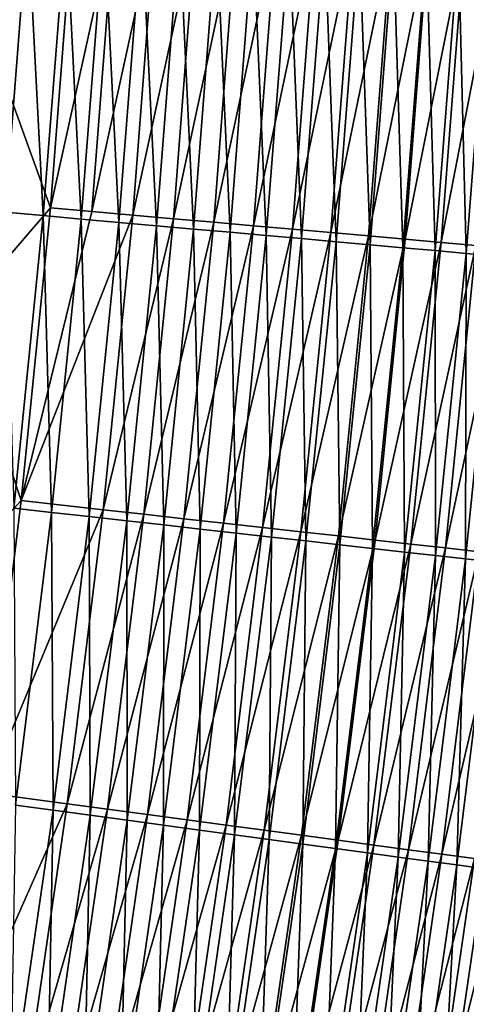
# Model space of a CAD drawing. Header units: metres. Extents: x 0 to 1400, y -1400 to 0.
# Tile 248 of 256: x 1234 to 1252, y -598 to -557. Entities that reach past the tile are written whole.
import ezdxf

# ---------------------------------------------------------------- set-up
doc = ezdxf.new("R2010")
doc.units = ezdxf.units.M

msp = doc.modelspace()

# ---------------------------------------------------------------- linework, layer by layer
at = {"layer": 'None'}
for points in [[(1232.203735, -556.849731, -503.477753), (1232.973145, -544.664795, -503.477753), (1235.947021, -552.230225, -503.316589)], [(1232.209473, -556.840393, -500.477753), (1234.044312, -552.459351, -500.441071), (1232.975708, -544.660522, -500.477753)], [(1232.203735, -556.849731, -503.477753), (1235.947021, -552.230225, -503.316589), (1234.99707, -564.553406, -503.31662)], [(1234.99707, -564.553406, -503.31662), (1235.947021, -552.230225, -503.316589), (1237.681763, -552.342346, -503.115417)], [(1234.99707, -564.553406, -503.31662), (1237.681763, -552.342346, -503.115417), (1236.728394, -564.706299, -503.115479)], [(1236.728394, -564.706299, -503.115479), (1237.681763, -552.342346, -503.115417), (1239.407715, -552.453857, -502.834778)], [(1233.09021, -564.736328, -500.441071), (1234.044312, -552.459351, -500.441071), (1232.209473, -556.840393, -500.477753)], [(1234.689209, -564.878906, -500.329926), (1234.044312, -552.459351, -500.441071), (1233.09021, -564.736328, -500.441071)], [(1234.689209, -564.878906, -500.329926), (1235.64624, -552.564209, -500.329926), (1234.044312, -552.459351, -500.441071)], [(1236.284058, -565.021179, -500.144897), (1235.64624, -552.564209, -500.329926), (1234.689209, -564.878906, -500.329926)], [(1236.284058, -565.021179, -500.144897), (1237.244263, -552.668762, -500.144928), (1235.64624, -552.564209, -500.329926)], [(1237.87085, -565.162659, -499.886658), (1237.244263, -552.668762, -500.144928), (1236.284058, -565.021179, -500.144897)], [(1236.728394, -564.706299, -503.115479), (1239.407715, -552.453857, -502.834778), (1238.45105, -564.858398, -502.834839)], [(1237.87085, -565.162659, -499.886658), (1238.834106, -552.772827, -499.886658), (1237.244263, -552.668762, -500.144928)], [(1238.45105, -564.858398, -502.834839), (1239.407715, -552.453857, -502.834778), (1241.120483, -552.564514, -502.475311)], [(1238.45105, -564.858398, -502.834839), (1241.120483, -552.564514, -502.475311), (1240.160645, -565.009338, -502.475372)], [(1240.160645, -565.009338, -502.475372), (1241.120483, -552.564514, -502.475311), (1242.815918, -552.674072, -502.037659)], [(1240.160645, -565.009338, -502.475372), (1242.815918, -552.674072, -502.037659), (1241.852783, -565.158752, -502.037781)], [(1241.852783, -565.158752, -502.037781), (1242.815918, -552.674072, -502.037659), (1244.489624, -552.782166, -501.522552)], [(1239.445557, -565.303101, -499.555786), (1238.834106, -552.772827, -499.886658), (1237.87085, -565.162659, -499.886658)], [(1239.445557, -565.303101, -499.555786), (1240.411987, -552.876099, -499.555817), (1238.834106, -552.772827, -499.886658)], [(1241.004272, -565.442078, -499.152893), (1240.411987, -552.876099, -499.555817), (1239.445557, -565.303101, -499.555786)], [(1241.004272, -565.442078, -499.152893), (1241.973755, -552.978333, -499.152924), (1240.411987, -552.876099, -499.555817)], [(1242.542969, -565.579346, -498.678619), (1241.973755, -552.978333, -499.152924), (1241.004272, -565.442078, -499.152893)], [(1241.852783, -565.158752, -502.037781), (1244.489624, -552.782166, -501.522552), (1243.523315, -565.306213, -501.522675)], [(1242.542969, -565.579346, -498.678619), (1243.515503, -553.079224, -498.67865), (1241.973755, -552.978333, -499.152924)], [(1244.057739, -565.714417, -498.133575), (1243.515503, -553.079224, -498.67865), (1242.542969, -565.579346, -498.678619)], [(1244.057739, -565.714417, -498.133575), (1245.033203, -553.178589, -498.133606), (1243.515503, -553.079224, -498.67865)], [(1243.523315, -565.306213, -501.522675), (1244.489624, -552.782166, -501.522552), (1246.137207, -552.888672, -500.930634)], [(1246.137207, -552.888672, -500.930634), (1245.167725, -565.451416, -500.930756), (1243.523315, -565.306213, -501.522675)], [(1247.754517, -552.993164, -500.262787), (1245.167725, -565.451416, -500.930756), (1246.137207, -552.888672, -500.930634)], [(1245.167725, -565.451416, -500.930756), (1247.754517, -552.993164, -500.262787), (1246.781982, -565.593994, -500.262939)], [(1246.781982, -565.593994, -500.262939), (1247.754517, -552.993164, -500.262787), (1249.338501, -553.09552, -499.520782)], [(1246.781982, -565.593994, -500.262939), (1249.338501, -553.09552, -499.520782), (1248.362793, -565.733582, -499.520935)], [(1248.362793, -565.733582, -499.520935), (1249.338501, -553.09552, -499.520782), (1250.885986, -553.195557, -498.706665)], [(1245.5448, -565.847046, -497.518585), (1245.033203, -553.178589, -498.133606), (1244.057739, -565.714417, -498.133575)], [(1245.5448, -565.847046, -497.518585), (1246.523071, -553.276123, -497.518585), (1245.033203, -553.178589, -498.133606)], [(1247.000977, -565.976929, -496.835236), (1246.523071, -553.276123, -497.518585), (1245.5448, -565.847046, -497.518585)], [(1247.000977, -565.976929, -496.835236), (1247.982178, -553.371643, -496.835266), (1246.523071, -553.276123, -497.518585)], [(1248.423828, -566.103821, -496.085449), (1247.982178, -553.371643, -496.835266), (1247.000977, -565.976929, -496.835236)], [(1248.423828, -566.103821, -496.085449), (1249.407715, -553.464966, -496.08548), (1247.982178, -553.371643, -496.835266)], [(1248.362793, -565.733582, -499.520935), (1250.885986, -553.195557, -498.706665), (1249.907349, -565.869995, -498.706818)], [(1249.810303, -566.227478, -495.271057), (1249.407715, -553.464966, -496.08548), (1248.423828, -566.103821, -496.085449)], [(1249.810303, -566.227478, -495.271057), (1250.796997, -553.555908, -495.271057), (1249.407715, -553.464966, -496.08548)], [(1251.157837, -566.347717, -494.39386), (1250.796997, -553.555908, -495.271057), (1249.810303, -566.227478, -495.271057)], [(1249.907349, -565.869995, -498.706818), (1250.885986, -553.195557, -498.706665), (1252.394043, -553.292969, -497.822388)], [(1249.907349, -565.869995, -498.706818), (1252.394043, -553.292969, -497.822388), (1251.412598, -566.00293, -497.822571)], [(1251.157837, -566.347717, -494.39386), (1252.147095, -553.644287, -494.39389), (1250.796997, -553.555908, -495.271057)], [(1251.412598, -566.00293, -497.822571), (1252.394043, -553.292969, -497.822388), (1253.859619, -553.387695, -496.870026)], [(1251.412598, -566.00293, -497.822571), (1253.859619, -553.387695, -496.870026), (1252.875366, -566.13208, -496.870209)], [(1252.463501, -566.464172, -493.45578), (1252.147095, -553.644287, -494.39389), (1251.157837, -566.347717, -494.39386)], [(1252.463501, -566.464172, -493.45578), (1253.455444, -553.72998, -493.45578), (1252.147095, -553.644287, -494.39389)], [(1253.724731, -566.57666, -492.458649), (1253.455444, -553.72998, -493.45578), (1252.463501, -566.464172, -493.45578)], [(1231.14978, -569.012939, -503.477753), (1232.203735, -556.849731, -503.477753), (1234.99707, -564.553406, -503.31662)], [(1231.14978, -569.012939, -503.477753), (1234.99707, -564.553406, -503.31662), (1233.764282, -576.862427, -503.31662)], [(1233.449707, -577.17865, -500.329895), (1234.689209, -564.878906, -500.329926), (1233.09021, -564.736328, -500.441071)], [(1233.764282, -576.862427, -503.31662), (1234.99707, -564.553406, -503.31662), (1236.728394, -564.706299, -503.115479)], [(1233.764282, -576.862427, -503.31662), (1236.728394, -564.706299, -503.115479), (1238.45105, -564.858398, -502.834839)], [(1235.040649, -577.357666, -500.144867), (1234.689209, -564.878906, -500.329926), (1233.449707, -577.17865, -500.329895)], [(1233.764282, -576.862427, -503.31662), (1238.45105, -564.858398, -502.834839), (1237.210083, -577.246948, -502.834869)], [(1235.040649, -577.357666, -500.144867), (1236.284058, -565.021179, -500.144897), (1234.689209, -564.878906, -500.329926)], [(1236.623535, -577.535767, -499.886597), (1236.284058, -565.021179, -500.144897), (1235.040649, -577.357666, -500.144867)], [(1236.623535, -577.535767, -499.886597), (1237.87085, -565.162659, -499.886658), (1236.284058, -565.021179, -500.144897)], [(1238.194458, -577.712524, -499.555695), (1237.87085, -565.162659, -499.886658), (1236.623535, -577.535767, -499.886597)], [(1237.210083, -577.246948, -502.834869), (1238.45105, -564.858398, -502.834839), (1240.160645, -565.009338, -502.475372)], [(1237.210083, -577.246948, -502.834869), (1240.160645, -565.009338, -502.475372), (1238.915527, -577.437317, -502.475403)], [(1238.194458, -577.712524, -499.555695), (1239.445557, -565.303101, -499.555786), (1237.87085, -565.162659, -499.886658)], [(1238.915527, -577.437317, -502.475403), (1240.160645, -565.009338, -502.475372), (1241.852783, -565.158752, -502.037781)], [(1238.915527, -577.437317, -502.475403), (1241.852783, -565.158752, -502.037781), (1240.603638, -577.625671, -502.037781)], [(1240.603638, -577.625671, -502.037781), (1241.852783, -565.158752, -502.037781), (1243.523315, -565.306213, -501.522675)], [(1239.74939, -577.887512, -499.152802), (1239.445557, -565.303101, -499.555786), (1238.194458, -577.712524, -499.555695)], [(1239.74939, -577.887512, -499.152802), (1241.004272, -565.442078, -499.152893), (1239.445557, -565.303101, -499.555786)], [(1241.284424, -578.060242, -498.678497), (1241.004272, -565.442078, -499.152893), (1239.74939, -577.887512, -499.152802)], [(1243.523315, -565.306213, -501.522675), (1242.27002, -577.811646, -501.522675), (1240.603638, -577.625671, -502.037781)], [(1241.284424, -578.060242, -498.678497), (1242.542969, -565.579346, -498.678619), (1241.004272, -565.442078, -499.152893)], [(1242.79541, -578.230286, -498.133392), (1242.542969, -565.579346, -498.678619), (1241.284424, -578.060242, -498.678497)], [(1245.167725, -565.451416, -500.930756), (1242.27002, -577.811646, -501.522675), (1243.523315, -565.306213, -501.522675)], [(1242.27002, -577.811646, -501.522675), (1245.167725, -565.451416, -500.930756), (1243.9104, -577.994751, -500.930725)], [(1242.79541, -578.230286, -498.133392), (1244.057739, -565.714417, -498.133575), (1242.542969, -565.579346, -498.678619)], [(1243.9104, -577.994751, -500.930725), (1245.167725, -565.451416, -500.930756), (1246.781982, -565.593994, -500.262939)], [(1243.9104, -577.994751, -500.930725), (1246.781982, -565.593994, -500.262939), (1245.520874, -578.1745, -500.262878)], [(1245.520874, -578.1745, -500.262878), (1246.781982, -565.593994, -500.262939), (1248.362793, -565.733582, -499.520935)], [(1244.278809, -578.397217, -497.518372), (1244.057739, -565.714417, -498.133575), (1242.79541, -578.230286, -498.133392)], [(1244.278809, -578.397217, -497.518372), (1245.5448, -565.847046, -497.518585), (1244.057739, -565.714417, -498.133575)], [(1245.731445, -578.56073, -496.834991), (1245.5448, -565.847046, -497.518585), (1244.278809, -578.397217, -497.518372)], [(1245.520874, -578.1745, -500.262878), (1248.362793, -565.733582, -499.520935), (1247.0979, -578.350464, -499.520874)], [(1245.731445, -578.56073, -496.834991), (1247.000977, -565.976929, -496.835236), (1245.5448, -565.847046, -497.518585)], [(1247.150757, -578.720459, -496.085175), (1247.000977, -565.976929, -496.835236), (1245.731445, -578.56073, -496.834991)], [(1247.150757, -578.720459, -496.085175), (1248.423828, -566.103821, -496.085449), (1247.000977, -565.976929, -496.835236)], [(1247.0979, -578.350464, -499.520874), (1248.362793, -565.733582, -499.520935), (1249.907349, -565.869995, -498.706818)], [(1247.0979, -578.350464, -499.520874), (1249.907349, -565.869995, -498.706818), (1248.638672, -578.522461, -498.706696)], [(1248.638672, -578.522461, -498.706696), (1249.907349, -565.869995, -498.706818), (1251.412598, -566.00293, -497.822571)], [(1248.638672, -578.522461, -498.706696), (1251.412598, -566.00293, -497.822571), (1250.140259, -578.690063, -497.822418)], [(1250.140259, -578.690063, -497.822418), (1251.412598, -566.00293, -497.822571), (1252.875366, -566.13208, -496.870209)], [(1248.533936, -578.876099, -495.270721), (1248.423828, -566.103821, -496.085449), (1247.150757, -578.720459, -496.085175)], [(1248.533936, -578.876099, -495.270721), (1249.810303, -566.227478, -495.271057), (1248.423828, -566.103821, -496.085449)], [(1249.878052, -579.027405, -494.393494), (1249.810303, -566.227478, -495.271057), (1248.533936, -578.876099, -495.270721)], [(1249.878052, -579.027405, -494.393494), (1251.157837, -566.347717, -494.39386), (1249.810303, -566.227478, -495.271057)], [(1251.180664, -579.174011, -493.455383), (1251.157837, -566.347717, -494.39386), (1249.878052, -579.027405, -494.393494)], [(1252.875366, -566.13208, -496.870209), (1251.599609, -578.852966, -496.870026), (1250.140259, -578.690063, -497.822418)], [(1251.180664, -579.174011, -493.455383), (1252.463501, -566.464172, -493.45578), (1251.157837, -566.347717, -494.39386)], [(1254.292847, -566.257263, -495.851746), (1251.599609, -578.852966, -496.870026), (1252.875366, -566.13208, -496.870209)], [(1254.292847, -566.257263, -495.851746), (1253.013672, -579.010803, -495.851501), (1251.599609, -578.852966, -496.870026)], [(1252.438721, -579.315613, -492.45816), (1252.463501, -566.464172, -493.45578), (1251.180664, -579.174011, -493.455383)], [(1252.438721, -579.315613, -492.45816), (1253.724731, -566.57666, -492.458649), (1252.463501, -566.464172, -493.45578)], [(1253.649658, -579.451904, -491.403748), (1253.724731, -566.57666, -492.458649), (1252.438721, -579.315613, -492.45816)], [(1229.818481, -581.148193, -503.477753), (1231.14978, -569.012939, -503.477753), (1233.764282, -576.862427, -503.31662)], [(1229.818481, -581.148193, -503.477753), (1233.764282, -576.862427, -503.31662), (1232.255493, -589.148315, -503.31665)], [(1232.255493, -589.148315, -503.31665), (1233.764282, -576.862427, -503.31662), (1237.210083, -577.246948, -502.834869)], [(1233.521118, -589.669373, -500.144806), (1235.040649, -577.357666, -500.144867), (1233.449707, -577.17865, -500.329895)], [(1232.255493, -589.148315, -503.31665), (1237.210083, -577.246948, -502.834869), (1235.691284, -589.610657, -502.834839)], [(1235.099365, -589.883301, -499.886475), (1235.040649, -577.357666, -500.144867), (1233.521118, -589.669373, -500.144806)], [(1235.099365, -589.883301, -499.886475), (1236.623535, -577.535767, -499.886597), (1235.040649, -577.357666, -500.144867)], [(1236.665771, -590.095581, -499.555542), (1236.623535, -577.535767, -499.886597), (1235.099365, -589.883301, -499.886475)], [(1235.691284, -589.610657, -502.834839), (1237.210083, -577.246948, -502.834869), (1238.915527, -577.437317, -502.475403)], [(1235.691284, -589.610657, -502.834839), (1238.915527, -577.437317, -502.475403), (1237.391968, -589.839478, -502.475342)], [(1236.665771, -590.095581, -499.555542), (1238.194458, -577.712524, -499.555695), (1236.623535, -577.535767, -499.886597)], [(1237.391968, -589.839478, -502.475342), (1238.915527, -577.437317, -502.475403), (1240.603638, -577.625671, -502.037781)], [(1238.216187, -590.305664, -499.152588), (1238.194458, -577.712524, -499.555695), (1236.665771, -590.095581, -499.555542)], [(1240.603638, -577.625671, -502.037781), (1239.075195, -590.065979, -502.037689), (1237.391968, -589.839478, -502.475342)], [(1238.216187, -590.305664, -499.152588), (1239.74939, -577.887512, -499.152802), (1238.194458, -577.712524, -499.555695)], [(1239.746704, -590.513123, -498.678223), (1239.74939, -577.887512, -499.152802), (1238.216187, -590.305664, -499.152588)], [(1242.27002, -577.811646, -501.522675), (1239.075195, -590.065979, -502.037689), (1240.603638, -577.625671, -502.037781)], [(1239.075195, -590.065979, -502.037689), (1242.27002, -577.811646, -501.522675), (1240.736816, -590.289551, -501.522522)], [(1239.746704, -590.513123, -498.678223), (1241.284424, -578.060242, -498.678497), (1239.74939, -577.887512, -499.152802)], [(1240.736816, -590.289551, -501.522522), (1242.27002, -577.811646, -501.522675), (1243.9104, -577.994751, -500.930725)], [(1240.736816, -590.289551, -501.522522), (1243.9104, -577.994751, -500.930725), (1242.372559, -590.509644, -500.930542)], [(1242.372559, -590.509644, -500.930542), (1243.9104, -577.994751, -500.930725), (1245.520874, -578.1745, -500.262878)], [(1241.253418, -590.717346, -498.133087), (1241.284424, -578.060242, -498.678497), (1239.746704, -590.513123, -498.678223)], [(1241.253418, -590.717346, -498.133087), (1242.79541, -578.230286, -498.133392), (1241.284424, -578.060242, -498.678497)], [(1242.732422, -590.917786, -497.517975), (1242.79541, -578.230286, -498.133392), (1241.253418, -590.717346, -498.133087)], [(1242.372559, -590.509644, -500.930542), (1245.520874, -578.1745, -500.262878), (1243.978394, -590.725708, -500.262634)], [(1242.732422, -590.917786, -497.517975), (1244.278809, -578.397217, -497.518372), (1242.79541, -578.230286, -498.133392)], [(1244.180908, -591.114136, -496.834534), (1244.278809, -578.397217, -497.518372), (1242.732422, -590.917786, -497.517975)], [(1243.978394, -590.725708, -500.262634), (1245.520874, -578.1745, -500.262878), (1247.0979, -578.350464, -499.520874)], [(1243.978394, -590.725708, -500.262634), (1247.0979, -578.350464, -499.520874), (1245.550903, -590.937317, -499.520538)], [(1244.180908, -591.114136, -496.834534), (1245.731445, -578.56073, -496.834991), (1244.278809, -578.397217, -497.518372)], [(1245.550903, -590.937317, -499.520538), (1247.0979, -578.350464, -499.520874), (1248.638672, -578.522461, -498.706696)], [(1245.596069, -591.305908, -496.084595), (1245.731445, -578.56073, -496.834991), (1244.180908, -591.114136, -496.834534)], [(1245.550903, -590.937317, -499.520538), (1248.638672, -578.522461, -498.706696), (1247.08728, -591.144043, -498.706299)], [(1245.596069, -591.305908, -496.084595), (1247.150757, -578.720459, -496.085175), (1245.731445, -578.56073, -496.834991)], [(1246.975098, -591.492859, -495.270081), (1247.150757, -578.720459, -496.085175), (1245.596069, -591.305908, -496.084595)], [(1246.975098, -591.492859, -495.270081), (1248.533936, -578.876099, -495.270721), (1247.150757, -578.720459, -496.085175)], [(1247.08728, -591.144043, -498.706299), (1248.638672, -578.522461, -498.706696), (1250.140259, -578.690063, -497.822418)], [(1250.140259, -578.690063, -497.822418), (1248.584595, -591.34552, -497.82193), (1247.08728, -591.144043, -498.706299)], [(1251.599609, -578.852966, -496.870026), (1248.584595, -591.34552, -497.82193), (1250.140259, -578.690063, -497.822418)], [(1248.31543, -591.6745, -494.392761), (1248.533936, -578.876099, -495.270721), (1246.975098, -591.492859, -495.270081)], [(1248.31543, -591.6745, -494.392761), (1249.878052, -579.027405, -494.393494), (1248.533936, -578.876099, -495.270721)], [(1249.614136, -591.850525, -493.454529), (1249.878052, -579.027405, -494.393494), (1248.31543, -591.6745, -494.392761)], [(1251.599609, -578.852966, -496.870026), (1250.039673, -591.541382, -496.869446), (1248.584595, -591.34552, -497.82193)], [(1249.614136, -591.850525, -493.454529), (1251.180664, -579.174011, -493.455383), (1249.878052, -579.027405, -494.393494)], [(1250.868652, -592.020569, -492.457214), (1251.180664, -579.174011, -493.455383), (1249.614136, -591.850525, -493.454529)], [(1253.013672, -579.010803, -495.851501), (1250.039673, -591.541382, -496.869446), (1251.599609, -578.852966, -496.870026)], [(1250.039673, -591.541382, -496.869446), (1253.013672, -579.010803, -495.851501), (1251.449707, -591.731079, -495.8508)], [(1250.868652, -592.020569, -492.457214), (1252.438721, -579.315613, -492.45816), (1251.180664, -579.174011, -493.455383)], [(1251.449707, -591.731079, -495.8508), (1253.013672, -579.010803, -495.851501), (1254.379517, -579.163269, -494.76886)], [(1251.449707, -591.731079, -495.8508), (1254.379517, -579.163269, -494.76886), (1252.811646, -591.914368, -494.768066)], [(1252.07605, -592.184265, -491.40271), (1252.438721, -579.315613, -492.45816), (1250.868652, -592.020569, -492.457214)], [(1252.07605, -592.184265, -491.40271), (1253.649658, -579.451904, -491.403748), (1252.438721, -579.315613, -492.45816)], [(1253.233765, -592.341187, -490.292938), (1253.649658, -579.451904, -491.403748), (1252.07605, -592.184265, -491.40271)], [(1230.477173, -601.402161, -503.31662), (1232.255493, -589.148315, -503.31665), (1235.691284, -589.610657, -502.834839)], [(1230.477173, -601.402161, -503.31662), (1235.691284, -589.610657, -502.834839), (1233.901855, -601.94043, -502.834778)], [(1233.901855, -601.94043, -502.834778), (1235.691284, -589.610657, -502.834839), (1237.391968, -589.839478, -502.475342)], [(1233.305176, -602.196228, -499.886322), (1235.099365, -589.883301, -499.886475), (1233.521118, -589.669373, -500.144806)], [(1234.866333, -602.443237, -499.555328), (1235.099365, -589.883301, -499.886475), (1233.305176, -602.196228, -499.886322)], [(1237.391968, -589.839478, -502.475342), (1235.596802, -602.206848, -502.47522), (1233.901855, -601.94043, -502.834778)], [(1234.866333, -602.443237, -499.555328), (1236.665771, -590.095581, -499.555542), (1235.099365, -589.883301, -499.886475)], [(1239.075195, -590.065979, -502.037689), (1235.596802, -602.206848, -502.47522), (1237.391968, -589.839478, -502.475342)], [(1236.411621, -602.687683, -499.152283), (1236.665771, -590.095581, -499.555542), (1234.866333, -602.443237, -499.555328)], [(1235.596802, -602.206848, -502.47522), (1239.075195, -590.065979, -502.037689), (1237.274536, -602.470581, -502.037506)], [(1236.411621, -602.687683, -499.152283), (1238.216187, -590.305664, -499.152588), (1236.665771, -590.095581, -499.555542)], [(1237.937012, -602.929016, -498.677826), (1238.216187, -590.305664, -499.152588), (1236.411621, -602.687683, -499.152283)], [(1237.274536, -602.470581, -502.037506), (1239.075195, -590.065979, -502.037689), (1240.736816, -590.289551, -501.522522)], [(1237.274536, -602.470581, -502.037506), (1240.736816, -590.289551, -501.522522), (1238.930786, -602.730896, -501.522278)], [(1237.937012, -602.929016, -498.677826), (1239.746704, -590.513123, -498.678223), (1238.216187, -590.305664, -499.152588)], [(1238.930786, -602.730896, -501.522278), (1240.736816, -590.289551, -501.522522), (1242.372559, -590.509644, -500.930542)], [(1239.438721, -603.166626, -498.132568), (1239.746704, -590.513123, -498.678223), (1237.937012, -602.929016, -498.677826)], [(1238.930786, -602.730896, -501.522278), (1242.372559, -590.509644, -500.930542), (1240.561157, -602.987183, -500.930206)], [(1239.438721, -603.166626, -498.132568), (1241.253418, -590.717346, -498.133087), (1239.746704, -590.513123, -498.678223)], [(1240.912842, -603.399841, -497.517365), (1241.253418, -590.717346, -498.133087), (1239.438721, -603.166626, -498.132568)], [(1240.561157, -602.987183, -500.930206), (1242.372559, -590.509644, -500.930542), (1243.978394, -590.725708, -500.262634)], [(1240.561157, -602.987183, -500.930206), (1243.978394, -590.725708, -500.262634), (1242.161743, -603.23877, -500.262177)], [(1240.912842, -603.399841, -497.517365), (1242.732422, -590.917786, -497.517975), (1241.253418, -590.717346, -498.133087)], [(1242.161743, -603.23877, -500.262177), (1243.978394, -590.725708, -500.262634), (1245.550903, -590.937317, -499.520538)], [(1242.356567, -603.628235, -496.833801), (1242.732422, -590.917786, -497.517975), (1240.912842, -603.399841, -497.517365)], [(1242.161743, -603.23877, -500.262177), (1245.550903, -590.937317, -499.520538), (1243.729126, -603.485168, -499.519958)], [(1242.356567, -603.628235, -496.833801), (1244.180908, -591.114136, -496.834534), (1242.732422, -590.917786, -497.517975)], [(1243.766968, -603.851379, -496.08374), (1244.180908, -591.114136, -496.834534), (1242.356567, -603.628235, -496.833801)], [(1243.729126, -603.485168, -499.519958), (1245.550903, -590.937317, -499.520538), (1247.08728, -591.144043, -498.706299)], [(1247.08728, -591.144043, -498.706299), (1245.260498, -603.725891, -498.705597), (1243.729126, -603.485168, -499.519958)], [(1243.766968, -603.851379, -496.08374), (1245.596069, -591.305908, -496.084595), (1244.180908, -591.114136, -496.834534)], [(1248.584595, -591.34552, -497.82193), (1245.260498, -603.725891, -498.705597), (1247.08728, -591.144043, -498.706299)], [(1245.141479, -604.068848, -495.269073), (1245.596069, -591.305908, -496.084595), (1243.766968, -603.851379, -496.08374)], [(1245.141479, -604.068848, -495.269073), (1246.975098, -591.492859, -495.270081), (1245.596069, -591.305908, -496.084595)], [(1246.477295, -604.280151, -494.391602), (1246.975098, -591.492859, -495.270081), (1245.141479, -604.068848, -495.269073)], [(1248.584595, -591.34552, -497.82193), (1246.752808, -603.960449, -497.821075), (1245.260498, -603.725891, -498.705597)], [(1246.477295, -604.280151, -494.391602), (1248.31543, -591.6745, -494.392761), (1246.975098, -591.492859, -495.270081)], [(1247.771729, -604.484985, -493.453217), (1248.31543, -591.6745, -494.392761), (1246.477295, -604.280151, -494.391602)], [(1250.039673, -591.541382, -496.869446), (1246.752808, -603.960449, -497.821075), (1248.584595, -591.34552, -497.82193)], [(1246.752808, -603.960449, -497.821075), (1250.039673, -591.541382, -496.869446), (1248.203125, -604.188416, -496.868439)], [(1247.771729, -604.484985, -493.453217), (1249.614136, -591.850525, -493.454529), (1248.31543, -591.6745, -494.392761)], [(1248.203125, -604.188416, -496.868439), (1250.039673, -591.541382, -496.869446), (1251.449707, -591.731079, -495.8508)], [(1249.021851, -604.6828, -492.45578), (1249.614136, -591.850525, -493.454529), (1247.771729, -604.484985, -493.453217)], [(1248.203125, -604.188416, -496.868439), (1251.449707, -591.731079, -495.8508), (1249.608521, -604.409363, -495.84964)], [(1249.021851, -604.6828, -492.45578), (1250.868652, -592.020569, -492.457214), (1249.614136, -591.850525, -493.454529)], [(1250.22522, -604.873169, -491.401093), (1250.868652, -592.020569, -492.457214), (1249.021851, -604.6828, -492.45578)], [(1249.608521, -604.409363, -495.84964), (1251.449707, -591.731079, -495.8508), (1252.811646, -591.914368, -494.768066)], [(1252.811646, -591.914368, -494.768066), (1250.965942, -604.622742, -494.766754), (1249.608521, -604.409363, -495.84964)], [(1250.22522, -604.873169, -491.401093), (1252.07605, -592.184265, -491.40271), (1250.868652, -592.020569, -492.457214)], [(1254.122437, -592.09082, -493.62323), (1250.965942, -604.622742, -494.766754), (1252.811646, -591.914368, -494.768066)], [(1254.122437, -592.09082, -493.62323), (1252.272461, -604.828125, -493.621735), (1250.965942, -604.622742, -494.766754)], [(1255.379395, -592.259949, -492.418427), (1252.272461, -604.828125, -493.621735), (1254.122437, -592.09082, -493.62323)], [(1251.379028, -605.055725, -490.291168), (1252.07605, -592.184265, -491.40271), (1250.22522, -604.873169, -491.401093)], [(1251.379028, -605.055725, -490.291168), (1253.233765, -592.341187, -490.292938), (1252.07605, -592.184265, -491.40271)], [(1252.481201, -605.230103, -489.128418), (1253.233765, -592.341187, -490.292938), (1251.379028, -605.055725, -490.291168)], [(1255.379395, -592.259949, -492.418427), (1253.525269, -605.025024, -492.416748), (1252.272461, -604.828125, -493.621735)]]:
    msp.add_3dface(points, dxfattribs=at)

doc.saveas('drawing.dxf')
